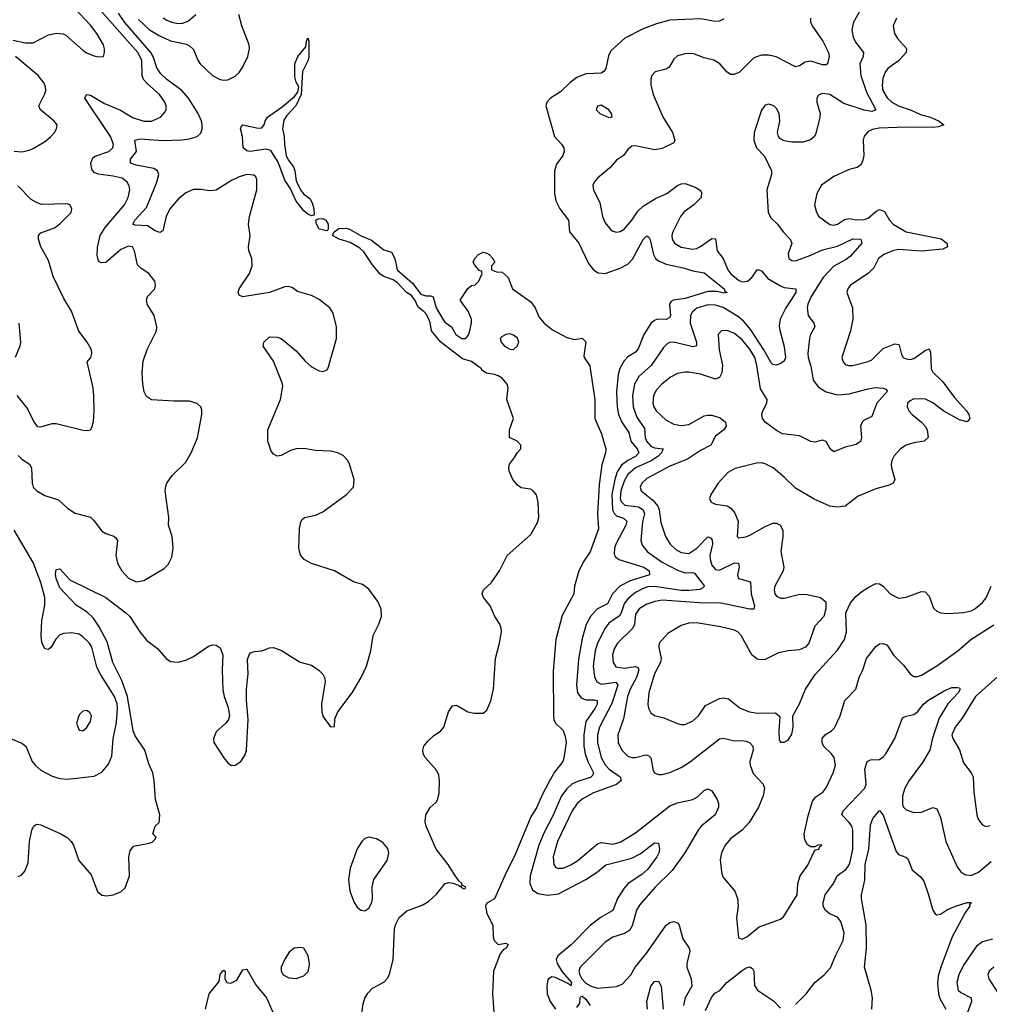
# Model space of a CAD drawing. Header units: inches. Extents: x 1649636 to 1815363, y 506543 to 641975.
# Tile 72 of 256: x 1692319 to 1697406, y 541796 to 546962. Entities that reach past the tile are written whole.
import ezdxf

# ---------------------------------------------------------------- set-up
doc = ezdxf.new("R2010")
doc.units = ezdxf.units.IN
doc.header["$MEASUREMENT"] = 0
doc.layers.add('B6594', color=7, linetype='Continuous')

msp = doc.modelspace()

# ---------------------------------------------------------------- linework, layer by layer
at = {"layer": 'B6594', "color": 5}
for points, elevation in [([(1692285, 546855), (1692350, 546840.2), (1692390, 546840.7), (1692470, 546882.8), (1692512.5, 546892.5), (1692547.6, 546887.6), (1692560.9, 546880.9), (1692650, 546802), (1692670, 546788.9), (1692710, 546773), (1692732.5, 546767.5), (1692758, 546770), (1692764, 546790), (1692763.7, 546810), (1692758.7, 546830), (1692723.1, 546890), (1692690, 546933.3), (1692605.4, 547025.4), (1692554.8, 547110), (1692429.4, 547209.4), (1692391.2, 547270), (1692370, 547292.6), (1692250, 547382)], 360), ([(1692310, 544675.5), (1692330, 544656.5), (1692370.6, 544630), (1692380.4, 544610), (1692384.1, 544530), (1692390.2, 544510), (1692407.9, 544490), (1692450, 544465.7), (1692522.6, 544442.5), (1692570, 544399.1), (1692610, 544372.9), (1692690, 544352), (1692710, 544332.4), (1692750, 544277.6), (1692770, 544266), (1692812.7, 544252.7), (1692823.9, 544243.9), (1692832.2, 544230), (1692823.6, 544150), (1692831.3, 544111.3), (1692854.6, 544070), (1692890, 544031.8), (1692930, 544011.7), (1692970, 544018.9), (1693077.4, 544082.6), (1693097.1, 544102.9), (1693117.8, 544142.2), (1693124.4, 544190), (1693118.3, 544250), (1693099.6, 544310), (1693100.7, 544350), (1693082.4, 544490), (1693084.7, 544515.3), (1693090, 544531), (1693119, 544570), (1693190, 544641), (1693218, 544690), (1693251.7, 544768.3), (1693274, 544890), (1693273.6, 544913.6), (1693269, 544930), (1693250, 544949), (1693210, 544960.9), (1693130, 544960.5), (1693010, 544968), (1692984.5, 544984.5), (1692971.1, 545010), (1692964.2, 545050), (1692962, 545110), (1692967.1, 545170), (1692987.7, 545232.3), (1693036.2, 545330), (1693038.4, 545350), (1693025.1, 545410), (1692987.8, 545470), (1692983.6, 545490), (1692989.5, 545510), (1693027, 545550), (1693032, 545570), (1693027, 545590), (1692997, 545630), (1692956, 545656), (1692936.4, 545676.4), (1692921, 545750), (1692909.8, 545769.8), (1692890, 545773.6), (1692850, 545756.4), (1692770, 545687.6), (1692745.6, 545685.6), (1692734, 545694), (1692730, 545704), (1692725.8, 545725.8), (1692726.6, 545766.6), (1692740.7, 545830), (1692768, 545872), (1692869, 545990), (1692888.1, 546030), (1692897.1, 546070), (1692893.8, 546090), (1692882.7, 546110), (1692856.3, 546130), (1692810, 546141.4), (1692730, 546152), (1692710, 546160.9), (1692697.2, 546177.2), (1692692, 546210), (1692703.2, 546236.8), (1692714, 546246.1), (1692786.9, 546270), (1692806.6, 546290), (1692811.3, 546310), (1692794.6, 546350), (1692661.1, 546550), (1692669.8, 546570.2), (1692690, 546566), (1692763.1, 546523.1), (1692848.1, 546488.1), (1692910, 546448.8), (1692970, 546430.2), (1693010, 546430.2), (1693057.6, 546450), (1693081.5, 546478.5), (1693086.6, 546490), (1693087.1, 546510), (1693080.4, 546530), (1693051.8, 546570), (1692986.8, 546626.8), (1692969, 546649), (1692961.5, 546670), (1692959, 546750), (1692938.1, 546790), (1692681.9, 547081.9)], 340), ([(1696751.1, 547050), (1696693.5, 546950), (1696684.2, 546910), (1696691, 546870), (1696704.4, 546844.4), (1696746.2, 546790), (1696744.2, 546770), (1696726.3, 546730), (1696732.2, 546670), (1696762.4, 546582.4), (1696810.1, 546489.9), (1696790, 546481), (1696750, 546486.8), (1696643.3, 546523.3), (1696570, 546569.7), (1696530, 546575.1), (1696510, 546565.6), (1696501.3, 546550), (1696501.2, 546530), (1696518, 546470), (1696516.5, 546450), (1696495.6, 546364.4), (1696488.2, 546350), (1696467.7, 546332.2), (1696430, 546319.7), (1696370, 546319.5), (1696330, 546326), (1696310, 546337.2), (1696299.3, 546350), (1696294.5, 546370), (1696307.1, 546430), (1696302.7, 546470), (1696290, 546496.2), (1696276.2, 546510), (1696250, 546519.7), (1696230, 546513.3), (1696210, 546487), (1696172.9, 546370), (1696170.4, 546330), (1696183.8, 546290), (1696225.8, 546245.8), (1696263.7, 546170), (1696263.7, 546150), (1696238, 546070), (1696246, 545950), (1696261.6, 545921.6), (1696294.6, 545890), (1696323.6, 545850), (1696360.9, 545810), (1696370.3, 545790), (1696350, 545734), (1696354.9, 545710), (1696370, 545698.7), (1696390, 545697.4), (1696470, 545726.2), (1696530, 545754.8), (1696610, 545774.1), (1696690, 545811.8), (1696732.4, 545810), (1696736.9, 545790), (1696678, 545722), (1696655.6, 545704.4), (1696590, 545668.4), (1696534.4, 545610), (1696472.2, 545510), (1696454.1, 545470), (1696450.1, 545450), (1696456.1, 545410), (1696486, 545370), (1696490.2, 545350), (1696467.6, 545310), (1696462.2, 545290), (1696453.3, 545210), (1696455.1, 545190), (1696470, 545143.8), (1696482.1, 545070), (1696510, 545034), (1696550, 545009), (1696610, 544994.6), (1696670, 544998.6), (1696770, 545025.7), (1696810, 545031.9), (1696850, 545028.8), (1696863.9, 545023.9), (1696872.6, 545012.6), (1696815.4, 544950), (1696790, 544879.6), (1696750, 544860.4), (1696738.9, 544850), (1696730.2, 544830), (1696734.7, 544770), (1696730, 544749.4), (1696707.5, 544732.5), (1696650, 544719.8), (1696590, 544694.5), (1696571.2, 544711.2), (1696549.7, 544749.6), (1696530, 544755.1), (1696490, 544746), (1696470, 544748.5), (1696410, 544778), (1696321.2, 544790), (1696290, 544806.6), (1696229.9, 544849.9), (1696216.4, 544870), (1696213.3, 544890), (1696218.2, 544910), (1696238.4, 544950), (1696240.3, 544970), (1696205.2, 545025.2), (1696186.8, 545150), (1696175.5, 545190), (1696150, 545234), (1696110, 545282.4), (1696070, 545316.3), (1696030, 545331.4), (1696000.7, 545330), (1695983.6, 545310), (1695988.8, 545230), (1696006.4, 545150), (1696002, 545110), (1695990, 545085.4), (1695970, 545075.6), (1695890, 545101.6), (1695830, 545112.1), (1695810, 545113), (1695770, 545105.4), (1695734, 545086), (1695688.4, 545050), (1695660, 545020), (1695644.1, 544990), (1695641.3, 544950), (1695646.5, 544930), (1695658.3, 544910), (1695710, 544861.1), (1695750, 544840.6), (1695790, 544833.6), (1695830, 544838.9), (1695910, 544882.9), (1695930, 544887), (1695950, 544886.4), (1695993.7, 544873.7), (1696022.6, 544850), (1696024.6, 544830), (1696013.7, 544810), (1695970, 544776.9), (1695944.2, 544730), (1695890, 544702.2), (1695823.2, 544656.8), (1695730, 544618.9), (1695610, 544554), (1695583.2, 544530), (1695574.2, 544510), (1695578.9, 544490), (1695641, 544441), (1695666.6, 544410), (1695674.1, 544390), (1695683, 544323), (1695707.8, 544250), (1695731.9, 544210), (1695761.3, 544181.3), (1695790, 544165.6), (1695830, 544161.9), (1695871.6, 544188.4), (1695930, 544249.1), (1695943.7, 544243.7), (1695952.2, 544232.2), (1695954.1, 544210), (1695940.1, 544150), (1695940.9, 544130), (1695950, 544100.8), (1695970, 544077.4), (1695990, 544073.4), (1696070, 544112), (1696090.7, 544110.7), (1696093.3, 544090), (1696084.1, 544050), (1696090, 544030.4), (1696152.9, 544012.9), (1696156, 543950), (1696173.3, 543886.7), (1696170.2, 543869.8), (1696150.1, 543869.9), (1695990, 543902.5), (1695910, 543901.1), (1695690, 543916.9), (1695650.4, 543910), (1695610, 543895.8), (1695569.5, 543870), (1695550, 543841.1), (1695543.7, 543790), (1695536.1, 543770), (1695455.7, 543690), (1695438.6, 543661.4), (1695429.1, 543630), (1695432.1, 543590), (1695446.9, 543566.9), (1695490, 543558.9), (1695550, 543567.5), (1695562.2, 543562.2), (1695567.5, 543550), (1695555.3, 543510), (1695522.2, 543450), (1695508.4, 543410), (1695487.1, 543292.9), (1695457.8, 543210), (1695459, 543170), (1695477.5, 543130), (1695510, 543097.5), (1695530, 543091), (1695550, 543090.9), (1695604.8, 543104.8), (1695619.7, 543099.7), (1695629.4, 543089.4), (1695642.6, 543022.6), (1695650, 543010.5), (1695670, 543001.3), (1695690, 543001.1), (1695730, 543011.3), (1695790, 543038.2), (1695838.9, 543070), (1695990, 543188.8), (1696010, 543191.4), (1696070, 543177.8), (1696110, 543180.2), (1696130, 543176.9), (1696150, 543167.6), (1696164.7, 543150), (1696166.2, 543130), (1696150.2, 543070.2), (1696151, 543050), (1696166.7, 543006.7), (1696220.3, 542950), (1696226.5, 542930), (1696219.6, 542890), (1696195.5, 542830), (1696146.4, 542750), (1696110.1, 542709.9), (1696050, 542665.1), (1696019.7, 542630), (1696001.2, 542590), (1695994.3, 542554.3), (1696000.2, 542490), (1696006.7, 542466.7), (1696070.4, 542390), (1696084.4, 542350), (1696088, 542310), (1696080.5, 542250), (1696090, 542144.7), (1696110, 542137.6), (1696134.7, 542150), (1696198.3, 542201.7), (1696310, 542242.6), (1696325.6, 542254.4), (1696397.4, 542370), (1696401.4, 542430), (1696413.3, 542470), (1696453.7, 542526.3), (1696485.4, 542594.6), (1696494.5, 542605.5), (1696512.3, 542610), (1696516.5, 542623.5), (1696528, 542630), (1696510, 542632.2), (1696490, 542621.2), (1696470, 542622.4), (1696452, 542632), (1696437.8, 542657.8), (1696434.4, 542690), (1696455.1, 542784.9), (1696478.8, 542861.2), (1696495.6, 542884.5), (1696531.8, 542908.2), (1696550, 542932.2), (1696587.2, 543010), (1696598.3, 543050), (1696592.5, 543090), (1696578, 543110), (1696535.6, 543150), (1696528.7, 543170), (1696529.8, 543190), (1696545.6, 543210), (1696578.7, 543230), (1696593.3, 543246.7), (1696623.2, 543310), (1696648.3, 543390), (1696705.4, 543450), (1696722.8, 543510), (1696742.5, 543550), (1696762.5, 543610), (1696810, 543674), (1696830, 543687), (1696850, 543688.7), (1696870, 543679.5), (1696905.6, 543625.6), (1696955.9, 543575.9), (1696990.2, 543530.2), (1697010, 543516.5), (1697030, 543515.6), (1697050, 543522), (1697130, 543571.9), (1697240.9, 543650), (1697309.9, 543710.1), (1697430, 543787.1)], 360), ([(1692310, 542465.5), (1692330, 542475.8), (1692346, 542494), (1692362.9, 542537.1), (1692369.8, 542650.2), (1692382.6, 542710), (1692391.1, 542728.9), (1692402.5, 542737.5), (1692410, 542741.3), (1692430, 542737.4), (1692534, 542690), (1692568.5, 542670), (1692588.9, 542650), (1692600.7, 542630), (1692629.1, 542550), (1692694.2, 542474.2), (1692727.7, 542387.7), (1692750, 542368.5), (1692775.2, 542364.8), (1692809.6, 542370.4), (1692850, 542385.5), (1692872.4, 542407.6), (1692894.8, 542470), (1692891, 542569), (1692898.6, 542601.4), (1692915.3, 542624.7), (1692998.9, 542641.1), (1693013.1, 542646.9), (1693030, 542662.8), (1693034.5, 542670), (1693017, 542690), (1693029.7, 542730), (1693049.7, 542750), (1693054.2, 542790), (1693031.6, 542870), (1693025, 542970), (1693016.8, 543010), (1692997.2, 543057.2), (1692975.6, 543130), (1692925.1, 543205.1), (1692914.2, 543230), (1692885, 543410), (1692854.3, 543494.3), (1692807.3, 543590), (1692777.1, 543697.1), (1692736.5, 543776.5), (1692704.3, 543824.3), (1692673.3, 543853.3), (1692614.3, 543890), (1692530, 543980.9), (1692509.8, 544030), (1692506.6, 544053.4), (1692510, 544078), (1692530, 544080.7), (1692582.2, 544022.2), (1692770, 543930.2), (1692875.2, 543850), (1692895.8, 543830), (1692949.6, 543749.6), (1692985.4, 543705.4), (1693042.2, 543662.2), (1693087.7, 543610), (1693110, 543594.9), (1693150, 543591.7), (1693190, 543600.9), (1693230, 543620.9), (1693310, 543674.4), (1693330, 543681.6), (1693350, 543680.5), (1693370, 543666.8), (1693383.8, 543630), (1693381.3, 543550), (1693385.2, 543445.2), (1693390.8, 543410), (1693413.2, 543353.2), (1693419.1, 543310), (1693414, 543290), (1693400.7, 543270), (1693350, 543225.2), (1693335.5, 543190), (1693338, 543170), (1693390, 543088.4), (1693410, 543062), (1693430, 543048.8), (1693450, 543050.4), (1693479.5, 543070), (1693499.4, 543100.6), (1693509.6, 543130), (1693517, 543290), (1693509.4, 543390), (1693509.4, 543450), (1693518, 543530), (1693514.7, 543605.3), (1693522, 543630), (1693530, 543639.1), (1693550, 543646.4), (1693589.7, 543650.3), (1693630, 543666), (1693650, 543668.2), (1693691.7, 543651.7), (1693790, 543590.6), (1693850, 543574.9), (1693890, 543548), (1693910, 543527.3), (1693918.7, 543510), (1693921.7, 543490), (1693902, 543370), (1693904, 543330), (1693910, 543306.8), (1693950, 543252), (1693970, 543254), (1693972.9, 543292.9), (1693987.3, 543330), (1694063.1, 543430), (1694110.8, 543510), (1694138.8, 543570), (1694161.8, 543650), (1694174, 543730), (1694203.8, 543790), (1694216.8, 543830), (1694216.1, 543870), (1694198.3, 543910), (1694150, 543974), (1694117.7, 543997.7), (1694070, 544011.8), (1693969.8, 544069.8), (1693850, 544108.4), (1693812, 544130), (1693792.1, 544152.1), (1693783.1, 544190), (1693787.2, 544292.8), (1693793.5, 544326.5), (1693801.1, 544338.9), (1693813.2, 544350), (1693870, 544361.5), (1693910, 544380.6), (1694033.3, 544470), (1694069.6, 544510), (1694073.6, 544550), (1694049.8, 544630), (1694040.4, 544650), (1694015.5, 544675.5), (1693987.3, 544690), (1693950, 544699), (1693870, 544701.5), (1693810, 544711.4), (1693770, 544710.7), (1693738.9, 544701.1), (1693690, 544674.7), (1693670, 544672), (1693650, 544682.7), (1693638.3, 544698.3), (1693620.5, 544750), (1693621, 544810), (1693686.6, 544970), (1693698.8, 545038.8), (1693696.4, 545056.4), (1693649.9, 545169.9), (1693596, 545250), (1693599, 545270), (1693630, 545298.4), (1693670, 545296.5), (1693690, 545290.2), (1693770, 545225.3), (1693816.9, 545170), (1693850, 545140.9), (1693890, 545120.3), (1693910, 545117), (1693920.1, 545119.9), (1693933, 545127), (1693939.1, 545140.9), (1693981.8, 545290), (1693981.5, 545350), (1693963.2, 545423.2), (1693945.6, 545450), (1693890, 545493.5), (1693850, 545514.2), (1693776.2, 545536.2), (1693750, 545555), (1693730, 545563.1), (1693710, 545561.2), (1693630, 545531.1), (1693490, 545508.7), (1693470, 545516), (1693465.1, 545530), (1693469.9, 545550), (1693524.1, 545630), (1693538.4, 545670), (1693537, 545710), (1693521.6, 545750), (1693520.1, 545770), (1693528.7, 545830), (1693518.9, 545890), (1693524.8, 545930), (1693562.1, 546070), (1693562.9, 546122.9), (1693557.2, 546137.2), (1693547.2, 546147.2), (1693510, 546150.4), (1693470, 546138.2), (1693430, 546118.6), (1693350, 546067.3), (1693315.8, 546064.2), (1693268.4, 546071.7), (1693230, 546072.1), (1693190, 546053.7), (1693150, 546020.9), (1693105.8, 545970), (1693087.5, 545930), (1693070, 545855.1), (1693054.5, 545845.5), (1693030, 545854.2), (1692990, 545880.6), (1692924.7, 545884.7), (1692911.6, 545890), (1692923.2, 545910), (1692983.8, 545976.2), (1693038.9, 546110), (1693048.4, 546150), (1693041.8, 546170), (1693021.7, 546181.7), (1692930, 546198.7), (1692900.7, 546210), (1692900.8, 546230), (1692930.9, 546270), (1692922.4, 546330), (1692950, 546337.2), (1693070, 546327.6), (1693170, 546331.1), (1693210, 546337.7), (1693250.7, 546349.3), (1693270, 546366.2), (1693277, 546390), (1693276.5, 546410), (1693272.6, 546430), (1693254.8, 546470), (1693204.6, 546550), (1693168.9, 546590), (1693090, 546647.9), (1693058.9, 546678.9), (1693037.9, 546710), (1693019, 546770), (1693007.1, 546790), (1692870, 546946.9), (1692837.3, 546997.3)], 320), ([(1692942.9, 546962.9), (1693000.1, 546910), (1693050, 546879.5), (1693110, 546852.1), (1693193.2, 546833.2), (1693210, 546825.5), (1693230, 546805.5), (1693252.9, 546750), (1693265.7, 546730), (1693330, 546669.5), (1693370, 546648.9), (1693390, 546645.1), (1693410, 546646.4), (1693450, 546666.8), (1693470, 546685.7), (1693490, 546715.2), (1693516.2, 546770), (1693524.8, 546810), (1693522.6, 546830), (1693484.3, 546930), (1693468.4, 546990)], 320), ([(1693071.7, 546971.7), (1693090, 546960.5), (1693114.9, 546950), (1693150, 546943), (1693175.3, 546944.7), (1693203.8, 546956.2), (1693243.5, 546990)], 340), ([(1696013.5, 546966.5), (1695990, 546954.3), (1695970, 546953.5), (1695890, 546967.2), (1695730, 546959.2), (1695659.2, 546940.8), (1695590, 546915.1), (1695493.9, 546866.1), (1695421.1, 546798.9), (1695407.5, 546772.5), (1695393.3, 546706.7), (1695384, 546690), (1695370, 546682.4), (1695290, 546678), (1695241.7, 546658.3), (1695206.5, 546633.5), (1695156.2, 546583.8), (1695103.8, 546550), (1695084.4, 546530), (1695078.4, 546510), (1695124.4, 546350), (1695161.3, 546310), (1695173.1, 546290), (1695174.6, 546270), (1695168.9, 546250), (1695135.3, 546204.7), (1695125.5, 546170), (1695124.1, 546050), (1695131.4, 546011.4), (1695152.7, 545970), (1695199, 545910), (1695203.8, 545850), (1695252.3, 545790), (1695303.7, 545683.7), (1695330, 545648.9), (1695353.6, 545633.6), (1695390, 545631), (1695470, 545658.6), (1695510, 545679.8), (1695534.2, 545705.8), (1695590, 545809.1), (1695610, 545828.4), (1695620.5, 545820.5), (1695626.3, 545806.3), (1695643.3, 545730), (1695655, 545710), (1695670, 545696.6), (1695710, 545680.3), (1695800.4, 545660.4), (1695850, 545643.8), (1695910, 545634.8), (1696015.6, 545550), (1696017.6, 545537.6), (1696030.3, 545530), (1696012.8, 545527.2), (1695976.4, 545536.4), (1695930, 545536.3), (1695810, 545499.3), (1695749.7, 545490.3), (1695736.6, 545483.4), (1695727.8, 545470), (1695732.7, 545410), (1695730, 545399.6), (1695711.2, 545388.8), (1695664.4, 545390), (1695650, 545384.7), (1695630, 545367.3), (1695593, 545310), (1695564.4, 545235.6), (1695550, 545217.7), (1695510, 545193.3), (1695490, 545172.2), (1695468, 545132), (1695458.8, 545101.2), (1695450.8, 545010), (1695453.5, 544930), (1695460.9, 544890), (1695477.9, 544850), (1695515.5, 544795.5), (1695524.4, 544750), (1695557.7, 544710), (1695567.1, 544690), (1695550.1, 544670), (1695510, 544649.9), (1695476.1, 544623.9), (1695453.9, 544590), (1695440.6, 544550), (1695425.6, 544470), (1695429.9, 544389.9), (1695439.4, 544370), (1695450, 544359.4), (1695487.3, 544347.3), (1695504.8, 544330), (1695499, 544310), (1695446.8, 544210), (1695440.1, 544190), (1695438.1, 544158.1), (1695444.3, 544144.3), (1695462.7, 544130), (1695593.5, 544090), (1695621.7, 544070), (1695622.6, 544050), (1695522, 544018), (1695468, 543990), (1695429.2, 543950), (1695402.9, 543897.1), (1695350, 543870.4), (1695339.4, 543860.6), (1695313.9, 543830), (1695290.8, 543789.2), (1695270, 543715.1), (1695250, 543607.3), (1695240.1, 543470), (1695245.8, 543430), (1695264.1, 543404.1), (1695290, 543394.1), (1695333.8, 543393.8), (1695349.2, 543389.2), (1695348.9, 543370), (1695338.8, 543350), (1695290, 543279.3), (1695278.2, 543210), (1695279.5, 543150), (1695285.8, 543110), (1695299.2, 543070), (1695329.6, 543010), (1695324.1, 542995.9), (1695313.5, 542986.5), (1695250, 542966.9), (1695216.3, 542950), (1695190, 542926.7), (1695162.3, 542890), (1695115.7, 542784.3), (1695070, 542697.8), (1695042.9, 542630), (1694996.8, 542470), (1694994.6, 542430), (1695010, 542396.1), (1695037, 542377), (1695090, 542368.1), (1695145.6, 542374.4), (1695290, 542450.8), (1695350.8, 542490), (1695393.4, 542526.6), (1695530, 542561.6), (1695574.8, 542585.2), (1695650, 542642.8), (1695670, 542640.5), (1695674.8, 542610), (1695671.8, 542590), (1695662.1, 542570), (1695615, 542505), (1695583.8, 542476.2), (1695512.1, 542430), (1695490, 542405.7), (1695455.6, 542350), (1695430, 542288.5), (1695370, 542252.5), (1695312.8, 542210), (1695212.5, 542107.5), (1695142, 542050), (1695133.4, 542030), (1695139.4, 542010), (1695165.7, 541965.7), (1695214.6, 541910), (1695210, 541891.6), (1695201.2, 541901.2), (1695130, 541936.4), (1695110, 541939.5), (1695092.9, 541930), (1695090, 541923.7), (1695084.8, 541890), (1695087, 541850), (1695102, 541810), (1695130, 541770.3)], 320), ([(1696467.5, 546970), (1696468.5, 546951.5), (1696476, 546930), (1696531.8, 546850), (1696562.4, 546790), (1696565.5, 546770), (1696557.1, 546730), (1696550, 546725.1), (1696530, 546726.2), (1696470, 546745.5), (1696440.6, 546739.4), (1696410, 546720.5), (1696390, 546715.6), (1696287.4, 546767.4), (1696250, 546775.7), (1696210, 546776.8), (1696170, 546762.2), (1696094.1, 546685.9), (1696066.1, 546673.9), (1696050, 546674.7), (1696030, 546687.1), (1695991.5, 546731.5), (1695960.9, 546750), (1695910, 546762.4), (1695850, 546784.4), (1695810, 546783.5), (1695770, 546772.1), (1695750, 546755.1), (1695726.1, 546713.9), (1695710, 546703.1), (1695652.1, 546687.9), (1695634.9, 546670), (1695629.3, 546650), (1695630, 546621), (1695642.3, 546570), (1695693.3, 546453.3), (1695744.2, 546370), (1695756.3, 546330), (1695750, 546315.3), (1695690, 546286.6), (1695650, 546278.7), (1695550, 546299.6), (1695530, 546298), (1695510, 546281.2), (1695487.3, 546250), (1695450, 546225.1), (1695415, 546185), (1695350.4, 546130), (1695332.4, 546110), (1695326.5, 546093.5), (1695330, 546067.3), (1695363.2, 546003.2), (1695376.9, 545930), (1695390, 545896.3), (1695420, 545860), (1695430, 545852), (1695450, 545846.7), (1695470, 545850.3), (1695490, 545863.2), (1695529.8, 545910), (1695562, 545958), (1695590, 545983.6), (1695655.1, 546024.9), (1695714.5, 546050), (1695770, 546093.1), (1695790, 546101.5), (1695810, 546102.8), (1695863.2, 546083.2), (1695885.5, 546070), (1695895.2, 546055.3), (1695894, 546030), (1695854.9, 545990), (1695805.6, 545954.4), (1695785.9, 545930), (1695746.1, 545850), (1695740.5, 545830), (1695742.5, 545810), (1695753.8, 545790), (1695790, 545767.9), (1695850, 545758.3), (1695870, 545762.3), (1695890, 545772.9), (1695950, 545813.8), (1695970, 545813), (1695978.8, 545750), (1696009.5, 545709.5), (1696033.6, 545650), (1696050, 545628.1), (1696090, 545595.7), (1696110, 545586.5), (1696136.5, 545590), (1696159.5, 545610), (1696190, 545652.2), (1696210, 545645.3), (1696244.2, 545604.2), (1696310, 545565.2), (1696330, 545556.8), (1696390.4, 545550), (1696390.2, 545530), (1696338, 545450), (1696309.2, 545390), (1696304.2, 545355.8), (1696306.4, 545333.6), (1696330, 545247.7), (1696337.5, 545190), (1696330.1, 545170), (1696310, 545157.5), (1696288.8, 545148.8), (1696270, 545152.4), (1696261.5, 545161.5), (1696222.6, 545230), (1696154.2, 545334.2), (1696118.2, 545378.2), (1696090, 545403.4), (1696010, 545451.4), (1695970, 545463.5), (1695930, 545465.6), (1695871.5, 545448.5), (1695849.4, 545430), (1695838.3, 545410), (1695836.1, 545370), (1695870.6, 545270), (1695869.2, 545250.8), (1695850, 545244.9), (1695750, 545270.5), (1695730, 545268.9), (1695717.5, 545262.5), (1695697, 545243), (1695631.6, 545148.4), (1695567.2, 545090), (1695544.3, 545050), (1695533.9, 544990), (1695537.7, 544930), (1695556.6, 544876.6), (1695597.5, 544817.5), (1695600.9, 544770), (1695607.6, 544750), (1695630, 544725.1), (1695650, 544715.2), (1695694.4, 544710), (1695686.5, 544690), (1695667.1, 544670), (1695632.3, 544647.7), (1695549.2, 544610.8), (1695510, 544574.9), (1695490, 544540.2), (1695473.6, 544490), (1695469.8, 544450), (1695474.8, 544434.8), (1695494.5, 544414.5), (1695565.6, 544405.6), (1695590.5, 544390), (1695596.3, 544370), (1695586.7, 544326.7), (1695577.3, 544230), (1695585.5, 544205.5), (1695612.6, 544170), (1695690, 544115), (1695770, 544073.7), (1695810, 544060.3), (1695850, 544062.3), (1695858.4, 544058.4), (1695911.2, 543990), (1695901.6, 543978.4), (1695887.2, 543972.8), (1695830, 543966.4), (1695790, 543967.7), (1695650, 543988.7), (1695614.1, 543985.9), (1695590, 543978.2), (1695550, 543956.2), (1695510, 543923.2), (1695490, 543896.2), (1695474.9, 543850), (1695465.5, 543834.5), (1695410, 543795), (1695391.3, 543770), (1695350.6, 543690), (1695338.3, 543650), (1695328.1, 543570), (1695333.8, 543513.8), (1695347.4, 543487.4), (1695370, 543476.3), (1695445.7, 543485.7), (1695456.8, 543470), (1695425.3, 543374.7), (1695361, 543250), (1695350.1, 543210), (1695350.1, 543170), (1695370, 543090.3), (1695390, 543051.8), (1695411.6, 543030), (1695469.1, 542990), (1695475.2, 542970), (1695450.5, 542949.5), (1695330, 542906.1), (1695270, 542871.8), (1695243, 542850), (1695216.8, 542810), (1695140.4, 542650), (1695118, 542570), (1695121.6, 542530), (1695130, 542515.3), (1695140.7, 542510), (1695170.3, 542510.3), (1695210, 542526.8), (1695247.7, 542550), (1695350, 542636.8), (1695370, 542644.5), (1695430, 542635.9), (1695470, 542646.8), (1695550, 542694.8), (1695730, 542837.1), (1695770, 542852.6), (1695850, 542871.1), (1695875.1, 542884.9), (1695910, 542916.9), (1695930, 542926.7), (1695950, 542914.9), (1695978.5, 542870), (1695985.8, 542850), (1695985.4, 542830), (1695967, 542790), (1695894.8, 542730), (1695879.1, 542710), (1695808.9, 542591.1), (1695742.4, 542497.6), (1695652.9, 542410), (1695570, 542316.3), (1695555.8, 542290), (1695531.9, 542208.1), (1695518, 542182), (1695492.6, 542167.4), (1695430, 542147.1), (1695390, 542121.8), (1695259.1, 541990), (1695252.2, 541970), (1695258.5, 541950), (1695268.5, 541930), (1695290, 541906.7), (1695317.4, 541890), (1695350, 541880.2), (1695450, 541888.9), (1695479.3, 541900.7), (1695524.8, 541950), (1695548.3, 541990), (1695610, 542065.8), (1695709.8, 542210), (1695730, 542224), (1695750, 542230.3), (1695770, 542222.4), (1695778.9, 542210), (1695798.8, 542138.8), (1695831.7, 542090), (1695834.4, 542074.4), (1695818.4, 542010), (1695819.3, 541990), (1695842, 541930), (1695845.5, 541890), (1695811.1, 541830), (1695802.4, 541790)], 340), ([(1696918.9, 546970), (1696902.3, 546930), (1696908.9, 546890), (1696923.7, 546863.7), (1696971.1, 546811.1), (1696970.2, 546790), (1696930, 546746.8), (1696874.1, 546705.9), (1696857.3, 546682.7), (1696846.7, 546653.3), (1696844.2, 546615.8), (1696848.1, 546590), (1696870, 546551.7), (1696893.9, 546530), (1696930, 546509.7), (1696990.1, 546490.1), (1697050, 546462.9), (1697098, 546450), (1697142.6, 546430), (1697167.7, 546410), (1697140, 546400), (1697110, 546396.1), (1696970, 546398.5), (1696827.5, 546392.5), (1696793.2, 546386.8), (1696770, 546375.3), (1696749.5, 546350.5), (1696744.5, 546330), (1696746.9, 546250), (1696741, 546219), (1696730, 546198.4), (1696713, 546187), (1696670, 546175.6), (1696590, 546139), (1696525.8, 546094.2), (1696501, 546050), (1696489.3, 545990), (1696497, 545957), (1696510, 545930.6), (1696570, 545887.6), (1696590, 545883.6), (1696610, 545889.2), (1696646.4, 545913.6), (1696670, 545919.1), (1696710, 545912.1), (1696750, 545914.5), (1696770, 545921.7), (1696810, 545956.3), (1696830, 545965.5), (1696856.2, 545956.2), (1696882.7, 545910), (1696902.2, 545890), (1696969.2, 545850), (1697152.6, 545812.6), (1697183.1, 545790), (1697187.3, 545770), (1697162.3, 545757.7), (1697050, 545748.4), (1696930, 545755.8), (1696899.5, 545750), (1696851.8, 545730), (1696825.2, 545710), (1696799.3, 545660.7), (1696770.3, 545630), (1696677, 545570), (1696664.2, 545550), (1696658.7, 545530), (1696689, 545450), (1696689.2, 545390.8), (1696678.5, 545330), (1696632.4, 545190), (1696637.1, 545170), (1696650, 545153.4), (1696667.7, 545147.7), (1696687.7, 545147.8), (1696770, 545168.4), (1696790, 545177.6), (1696850, 545236.5), (1696910, 545260.8), (1696930, 545258.4), (1696933.7, 545253.7), (1696944.7, 545204.7), (1696954.6, 545190), (1696970, 545182), (1696990, 545179.5), (1697010, 545183.7), (1697070, 545227.2), (1697090, 545235.6), (1697098, 545218), (1697101.8, 545130), (1697110, 545113.6), (1697162.4, 545062.4), (1697221.6, 544981.6), (1697287.1, 544910), (1697298.6, 544890), (1697303.6, 544870), (1697290, 544851.5), (1697250, 544862), (1697168, 544908), (1697110, 544952.4), (1697070.9, 544970.9), (1697010, 544972.4), (1696990, 544963.1), (1696976.9, 544950), (1696975.8, 544930), (1696983.9, 544910), (1697000.8, 544890), (1697050.7, 544850.7), (1697069.2, 544830), (1697079.3, 544810), (1697084.4, 544770), (1697064.9, 544750), (1697010, 544742.1), (1696970, 544729.1), (1696940.2, 544710), (1696906.8, 544673.2), (1696894.5, 544650), (1696891.8, 544630), (1696893.2, 544610), (1696910.2, 544550), (1696901.3, 544530), (1696880.6, 544519.4), (1696810, 544500.4), (1696718.6, 544461.4), (1696650, 544408.7), (1696610, 544403.8), (1696570, 544408.7), (1696486.5, 544446.5), (1696390, 544503.6), (1696330, 544562.4), (1696271.3, 544610), (1696230, 544631.5), (1696210, 544636.2), (1696184.9, 544635.1), (1696072.1, 544607.9), (1696033.6, 544586.4), (1695983.9, 544530), (1695945.7, 544470), (1695938.7, 544450), (1695946.4, 544430), (1695970, 544420.7), (1696030, 544412.1), (1696050, 544399), (1696070, 544375.6), (1696087.8, 544330), (1696083.1, 544250), (1696090, 544243.1), (1696129.3, 544249.3), (1696150, 544258), (1696230, 544303.5), (1696270, 544319.7), (1696290, 544319.6), (1696309.3, 544309.3), (1696322.8, 544282.8), (1696323.5, 544250), (1696312.3, 544172.3), (1696327.2, 544090), (1696323.7, 544070), (1696281.2, 543990), (1696277.3, 543970), (1696280.3, 543950), (1696290, 543936.4), (1696310, 543927.6), (1696330, 543927.6), (1696412.5, 543947.5), (1696450, 543946.3), (1696521, 543930), (1696548, 543908), (1696548.2, 543870), (1696537.1, 543830), (1696490, 543779.3), (1696458.5, 543690), (1696441.3, 543670), (1696410, 543655.6), (1696350, 543650.8), (1696300.7, 543639.3), (1696230, 543605.4), (1696210, 543603), (1696187.3, 543607.3), (1696159.6, 543630), (1696103.5, 543730), (1696088.2, 543748.2), (1696070, 543758.8), (1695996.4, 543776.4), (1695870, 543796.5), (1695830, 543794.9), (1695790, 543784), (1695719.4, 543740.6), (1695674, 543690), (1695672.3, 543667.7), (1695683.7, 543610), (1695681.4, 543590), (1695649.5, 543530), (1695618.8, 543430), (1695614.3, 543370), (1695617.8, 543350), (1695630, 543325.3), (1695650, 543311.6), (1695699.2, 543299.2), (1695770, 543269), (1695790, 543264.7), (1695810, 543264.5), (1695850, 543283.5), (1695880.9, 543310), (1695917.1, 543362.9), (1695990, 543400.2), (1696010, 543404.4), (1696038, 543398), (1696098.7, 543350), (1696148, 543330), (1696190, 543323.7), (1696284.8, 543324.8), (1696306.3, 543306.3), (1696301.3, 543230), (1696303.9, 543183.9), (1696310, 543170.7), (1696330, 543170.3), (1696350, 543182), (1696370, 543213), (1696377.8, 543250), (1696374.8, 543310), (1696410, 543372.7), (1696441, 543450), (1696493.1, 543526.9), (1696610, 543653.7), (1696646, 543710), (1696656.8, 543750), (1696652.6, 543850), (1696678.2, 543901.8), (1696704.9, 543935.1), (1696737.6, 543962.4), (1696770, 543982), (1696810, 544003), (1696830, 544002), (1696850, 543990.5), (1696886, 543950), (1696930, 543927.1), (1696970, 543932.6), (1697050, 543961.7), (1697070, 543960.3), (1697090, 543937.3), (1697113.8, 543873.8), (1697130, 543858.4), (1697150.3, 543850.3), (1697190, 543845.5), (1697270, 543851.1), (1697310, 543861), (1697330, 543871.1), (1697370, 543903.9), (1697390, 543928.9), (1697416.5, 543990)], 380), ([(1692290, 546272.8), (1692329.4, 546269.4), (1692370, 546277.1), (1692390, 546285.8), (1692454.8, 546325.2), (1692482.9, 546350), (1692502, 546370), (1692512.7, 546390), (1692515.1, 546410), (1692499.5, 546430), (1692428.5, 546490), (1692418.7, 546510), (1692449.8, 546570), (1692455.3, 546590), (1692454.4, 546610), (1692447.2, 546630), (1692415, 546670), (1692296.8, 546770)], 360), ([(1692303.6, 544990), (1692360.2, 544920.2), (1692392.8, 544852.9), (1692410, 544827.8), (1692430, 544825.4), (1692490, 544842.5), (1692510, 544842.7), (1692651.7, 544808.3), (1692674, 544806), (1692689.6, 544810.4), (1692698, 544822), (1692706, 544854), (1692709.8, 544910.2), (1692707.8, 544990), (1692704.5, 545030), (1692672.7, 545167.3), (1692692.3, 545190), (1692697.6, 545210), (1692695.1, 545230), (1692672.7, 545270), (1692628.3, 545328.3), (1692590, 545432.3), (1692550, 545499.5), (1692494.6, 545614.6), (1692470, 545698.4), (1692429.8, 545770), (1692416.9, 545810), (1692418, 545830), (1692430, 545844), (1692502, 545870), (1692530, 545890.8), (1692589, 545950), (1692592.1, 545972.1), (1692582, 545990), (1692570, 545996), (1692432.7, 545992.7), (1692410, 546000.5), (1692379.2, 546019.2), (1692309.6, 546090)], 360), ([(1694101.7, 541658.3), (1694121.6, 541798.4), (1694130, 541827.4), (1694145.5, 541854.5), (1694170, 541880.2), (1694230, 541911), (1694250, 541934), (1694261.6, 541958.4), (1694279.1, 542030), (1694285.3, 542190), (1694290, 542211.7), (1694310, 542251.8), (1694350, 542285.8), (1694430, 542316.6), (1694464.3, 542335.7), (1694506.4, 542373.6), (1694551.4, 542428.6), (1694570, 542435.5), (1694591.5, 542431.5), (1694621.5, 542421.5), (1694630, 542413), (1694636.9, 542416.9), (1694634, 542410), (1694650, 542402), (1694656.9, 542403.1), (1694658.7, 542410), (1694640.6, 542420.6), (1694639.1, 542430), (1694623.5, 542443.5), (1694597.8, 542477.8), (1694566.2, 542530), (1694504.2, 542610), (1694452, 542730), (1694446.6, 542753.4), (1694449.2, 542790), (1694472.1, 542827.9), (1694503.9, 542856.1), (1694511.4, 542868.6), (1694518.9, 542901.1), (1694521.4, 542970), (1694517.3, 542997.3), (1694504.9, 543024.9), (1694447, 543090), (1694436.2, 543110), (1694434, 543130), (1694439.5, 543150), (1694461.7, 543178.3), (1694490, 543204.9), (1694529, 543230), (1694544, 543250), (1694569.3, 543330.7), (1694590, 543362), (1694610, 543366), (1694670, 543331), (1694703.5, 543323.5), (1694750, 543322.8), (1694770, 543338.8), (1694790, 543387.3), (1694805, 543450), (1694814.6, 543610), (1694836.5, 543690), (1694847.3, 543750), (1694845.5, 543770), (1694837.4, 543790), (1694810.9, 543830), (1694786.5, 543886.5), (1694752, 543930), (1694745.6, 543950), (1694752.7, 543970), (1694792.5, 544007.5), (1694836.2, 544070), (1694875.6, 544150), (1694999.8, 544260.2), (1695036.4, 544323.6), (1695042.7, 544350), (1695039.8, 544430), (1695029.7, 544469.7), (1695011.1, 544491.1), (1694998.3, 544498.3), (1694950, 544506), (1694930, 544519.5), (1694906.3, 544550), (1694887.5, 544592.5), (1694884.5, 544610), (1694889.2, 544630), (1694915.5, 544664.5), (1694930, 544692), (1694948, 544710), (1694948, 544730), (1694928, 544750), (1694888.7, 544770), (1694889.3, 544810), (1694909.2, 544870), (1694875.3, 544970), (1694881.2, 545030), (1694877.2, 545050), (1694850, 545081.2), (1694830, 545093.2), (1694810, 545101.2), (1694768, 545108), (1694743.1, 545123.1), (1694742, 545130), (1694690, 545169.3), (1694642, 545182), (1694528.4, 545270), (1694479.9, 545330), (1694472.9, 545372.9), (1694454.1, 545414.1), (1694441.1, 545430), (1694410, 545453.7), (1694392.1, 545492.1), (1694374.2, 545514.2), (1694348, 545530), (1694301.7, 545581.7), (1694277.4, 545597.5), (1694230, 545614), (1694210, 545627.4), (1694170, 545676.5), (1694124.4, 545744.3), (1694103.5, 545763.5), (1694053.3, 545793.3), (1693995.3, 545810), (1693960.7, 545830), (1693968, 545850), (1693993.9, 545866.1), (1694030, 545868.4), (1694050, 545863.5), (1694110, 545828.3), (1694164.9, 545805), (1694230, 545755.5), (1694270, 545742), (1694286.4, 545710), (1694299.3, 545650), (1694379.8, 545579.8), (1694422.9, 545522.9), (1694450, 545513.2), (1694474, 545514), (1694487.8, 545507.8), (1694504.7, 545450), (1694538.9, 545390), (1694550, 545375.8), (1694584, 545350), (1694607.7, 545310), (1694638, 545290), (1694659, 545290), (1694675.1, 545310), (1694689, 545370), (1694689, 545390), (1694672.1, 545432.1), (1694629.3, 545490.7), (1694670, 545551.3), (1694690, 545566.8), (1694708.9, 545571.1), (1694728, 545590), (1694746, 545630), (1694742, 545642), (1694730, 545646), (1694706, 545674), (1694698, 545690), (1694706, 545710), (1694726, 545730), (1694750, 545742), (1694770, 545738), (1694782, 545730), (1694802, 545710), (1694811.3, 545690), (1694794, 545670), (1694794, 545650), (1694819.6, 545639.6), (1694850, 545638), (1694882, 545610), (1694904.7, 545550), (1695001.4, 545481.4), (1695022.8, 545450), (1695042.5, 545402.5), (1695071, 545370), (1695114, 545334), (1695190, 545294.3), (1695230, 545283.8), (1695270.4, 545290.4), (1695290, 545271.3), (1695279.1, 545199.1), (1695280.7, 545190), (1695310, 545146), (1695312.6, 545132.6), (1695336.9, 544970), (1695336.1, 544870), (1695371.3, 544790), (1695393.4, 544710), (1695393, 544690), (1695373.8, 544626.2), (1695359.3, 544520.7), (1695351.1, 544370), (1695355.3, 544290), (1695311.1, 544170), (1695278.4, 544121.6), (1695253, 544070), (1695229.2, 543990), (1695226.7, 543950), (1695164.7, 543835.3), (1695132.6, 543710), (1695117, 543543), (1695119.8, 543310), (1695121.7, 543290), (1695130.1, 543270.1), (1695170, 543231.8), (1695181.1, 543201.1), (1695185.1, 543170), (1695173.7, 543086.3), (1695167.9, 543070), (1695125.5, 543014.5), (1695103.2, 542976.8), (1695061.3, 542898.7), (1695031.9, 542830), (1695001.4, 542778.6), (1694918.4, 542581.6), (1694865.3, 542474.7), (1694810.8, 542349.2), (1694770, 542325.7), (1694763, 542310), (1694770, 542272.3), (1694801.5, 542210), (1694802.8, 542150), (1694808.7, 542130), (1694830, 542110.2), (1694870, 542116.5), (1694881.1, 542110), (1694870.3, 542090), (1694856.6, 542083.4), (1694840, 542060), (1694804.2, 541970), (1694800.2, 541850), (1694808.7, 541730)], 280), ([(1692314.9, 545370), (1692323.1, 545270), (1692320.3, 545250), (1692295.2, 545190)], 360), ([(1692227.8, 543207.8), (1692330, 543165.3), (1692350.3, 543150), (1692384.9, 543070), (1692400.3, 543050), (1692430, 543024.9), (1692490, 542992.9), (1692530, 542980.9), (1692570, 542977.8), (1692710, 542993.4), (1692750, 543014), (1692784.6, 543055.4), (1692802.5, 543097.5), (1692809.2, 543189.2), (1692826.4, 543273.6), (1692832.7, 543350), (1692830, 543372.8), (1692816.6, 543410), (1692744, 543524), (1692724.2, 543564.2), (1692696.6, 543670), (1692684.8, 543690), (1692650, 543724.1), (1692630, 543737.4), (1692590, 543744.1), (1692550, 543740.9), (1692530, 543734.5), (1692508.8, 543711.2), (1692484.4, 543670), (1692470, 543658), (1692450, 543660.7), (1692434.7, 543694.7), (1692431.7, 543730), (1692434.3, 543810), (1692450.4, 543890), (1692451.2, 543930), (1692430, 544008.5), (1692390, 544114.8), (1692290, 544284.3)], 340), ([(1697550, 543604.5), (1697333.5, 543410), (1697263.3, 543296.7), (1697226.4, 543250), (1697209.2, 543210), (1697214.6, 543190), (1697250, 543130.6), (1697270, 543062), (1697311, 543011), (1697321.2, 542990), (1697324.1, 542910), (1697340.9, 542790), (1697346, 542770), (1697359.5, 542750), (1697370, 542737.1), (1697387.8, 542727.8), (1697410, 542734)], 360), ([(1696390, 541794.9), (1696445.4, 541850), (1696489.8, 541910), (1696539.1, 541950), (1696573.5, 541986.5), (1696599.3, 542050), (1696639.8, 542130), (1696644.3, 542170), (1696627.3, 542230), (1696610, 542253.6), (1696570, 542270.7), (1696547.4, 542287.4), (1696534.8, 542310), (1696533.7, 542330), (1696544.2, 542370), (1696589, 542430), (1696607.1, 542470), (1696654.6, 542505.4), (1696670, 542528.3), (1696677.7, 542550), (1696689.9, 542610), (1696690.8, 542710), (1696684.1, 542730), (1696670.3, 542750.3), (1696632, 542790), (1696638.4, 542810), (1696753.7, 542930), (1696760.4, 542950), (1696753.8, 543030), (1696765.1, 543070), (1696782.2, 543077.8), (1696830, 543080.9), (1696850, 543093.8), (1696863.7, 543110), (1696910.5, 543190), (1696950, 543298.7), (1696970, 543307.9), (1697010, 543315.6), (1697030, 543331.1), (1697060.9, 543370), (1697083.7, 543390), (1697170, 543441.1), (1697210, 543457.8), (1697238.7, 543458.7), (1697250, 543456.3), (1697253.7, 543450), (1697242, 543430), (1697187.9, 543372.1), (1697142.9, 543297.1), (1697108.3, 543191.7), (1697093.3, 543130), (1697054.8, 543065.2), (1696985.3, 542970), (1696963.4, 542930), (1696951.3, 542890), (1696950, 542844.9), (1696956.1, 542830), (1696970, 542815.3), (1697010, 542801.2), (1697050, 542803.2), (1697110, 542827.8), (1697130, 542822), (1697150, 542776.3), (1697177.6, 542650), (1697237.2, 542517.2), (1697257, 542490), (1697277, 542477), (1697310, 542472.2), (1697350, 542488.7), (1697415.3, 542544.7)], 340), ([(1696789.8, 541769.8), (1696792.5, 541830), (1696785.6, 541870), (1696752, 541990), (1696761.9, 542090), (1696760.7, 542210), (1696735, 542350), (1696735.9, 542370), (1696752.5, 542447.5), (1696754.5, 542530), (1696773.8, 542610), (1696783, 542737), (1696794.8, 542770), (1696830, 542812), (1696850, 542788.2), (1696918.1, 542598.1), (1696930, 542581.6), (1696968.2, 542568.2), (1696978.9, 542558.9), (1697001.5, 542501.5), (1697044.7, 542464.7), (1697062.4, 542442.4), (1697087.7, 542370), (1697109.1, 542289.1), (1697122, 542270), (1697130, 542264.9), (1697150, 542268.1), (1697187.3, 542292.7), (1697228.6, 542311.4), (1697290.2, 542330.2), (1697310.3, 542330), (1697302.3, 542317.7), (1697303.6, 542310), (1697281, 542279), (1697211.3, 542150), (1697151.1, 541990), (1697137.6, 541942.4), (1697133.9, 541906.1), (1697139, 541850), (1697145.7, 541825.7), (1697177.7, 541770)], 320), ([(1697422.8, 542137.2), (1697370, 542122.5), (1697338.6, 542101.4), (1697270, 542000.9), (1697245.4, 541950), (1697235.8, 541910), (1697242.7, 541870), (1697256.9, 541856.9), (1697310.9, 541830), (1697312.4, 541810), (1697292.2, 541752.2)], 340), ([(1693294, 541770), (1693312.3, 541850), (1693365.4, 541914.6), (1693370, 541952), (1693382, 541970), (1693390, 541974.8), (1693396, 541970), (1693394.8, 541930), (1693404.7, 541910), (1693427.1, 541907.1), (1693457.5, 541922.5), (1693490, 541976), (1693510, 541979.1), (1693557.7, 541897.7), (1693613.4, 541830), (1693665.3, 541710)], 280), ([(1695917.6, 541762.4), (1695948.5, 541831.5), (1695965.6, 541854.4), (1695992.2, 541867.8), (1696028.9, 541910), (1696110, 541972.1), (1696130, 541986.2), (1696150, 541991.8), (1696163.1, 541983.1), (1696171.1, 541970), (1696174.1, 541894.1), (1696190, 541870.4), (1696273.1, 541813.1), (1696310, 541775.5)], 340), ([(1697430, 541991), (1697404.9, 541970), (1697398.9, 541950), (1697404, 541930), (1697450, 541855.3)], 360), ([(1695613.3, 541770), (1695610, 541811), (1695629.9, 541890), (1695650, 541915), (1695670, 541916.1), (1695684.7, 541890), (1695694.1, 541770)], 320), ([(1695241.1, 541778.9), (1695258, 541802), (1695259.6, 541830), (1695262.8, 541837.2), (1695270, 541838.7), (1695290, 541823), (1695312.4, 541790)], 320)]:
    msp.add_lwpolyline(points, dxfattribs=dict(at, elevation=elevation))
for points, elevation in [([(1693850, 545933.6), (1693830, 545942.4), (1693810, 545959.9), (1693769.9, 546010), (1693738.1, 546078.1), (1693710, 546121), (1693674.8, 546214.8), (1693635.6, 546275.6), (1693610, 546282.4), (1693528.7, 546270), (1693510, 546273.7), (1693491.2, 546290), (1693487.4, 546350), (1693478, 546390), (1693480.1, 546399.9), (1693489.7, 546410.3), (1693570, 546393.4), (1693590, 546395.5), (1693601.6, 546410), (1693606.6, 546430), (1693618.9, 546450), (1693695.7, 546504.3), (1693760.7, 546559.3), (1693777.6, 546582.4), (1693783.7, 546610), (1693770, 546634), (1693763.1, 546663.1), (1693761.8, 546730), (1693778.7, 546770), (1693819.8, 546820.2), (1693822.8, 546850), (1693830, 546868), (1693836.3, 546850), (1693835.2, 546770), (1693832.6, 546750), (1693802.4, 546690), (1693795.6, 546570), (1693767.4, 546510), (1693720.4, 546459.6), (1693704.6, 546435.4), (1693697.5, 546390), (1693706.5, 546350), (1693707.7, 546307.7), (1693716.5, 546250), (1693726.7, 546226.7), (1693755.9, 546190), (1693763, 546170), (1693770, 546116), (1693791.5, 546070), (1693808.2, 546048.2), (1693842.2, 546022.2), (1693855.6, 545995.6), (1693862.4, 545970), (1693863.6, 545936.4)], 280), ([(1695370, 546513.3), (1695350.9, 546509.1), (1695344, 546490), (1695350, 546482.8), (1695362.8, 546470), (1695410, 546448.4), (1695428, 546452), (1695423.7, 546470), (1695410, 546489.2)], 340), ([(1693930, 545854), (1693890, 545863.5), (1693875.6, 545890), (1693873.2, 545910), (1693882.4, 545917.6), (1693910, 545919.5), (1693924.9, 545910), (1693938, 545890), (1693938, 545862)], 280), ([(1694890, 545313.6), (1694868.8, 545311.2), (1694844.2, 545295.8), (1694840.5, 545290), (1694845.3, 545270), (1694861.7, 545250), (1694890, 545232.8), (1694910, 545231.8), (1694929.7, 545250), (1694936.9, 545270), (1694931.2, 545291.2), (1694910, 545307.3)], 280), ([(1692670, 543338), (1692650, 543333.2), (1692630, 543314), (1692617.1, 543270), (1692630, 543234.8), (1692650, 543230.6), (1692670, 543246.4), (1692690, 543278.8), (1692695.1, 543310), (1692687.2, 543327.2)], 360), ([(1694150, 542671.8), (1694130, 542666.2), (1694113, 542650), (1694089.2, 542610.8), (1694053.2, 542510), (1694043.2, 542450), (1694051.2, 542390), (1694073.6, 542330), (1694090, 542305.7), (1694109.3, 542289.3), (1694130, 542286.3), (1694150, 542299.5), (1694166, 542330), (1694169.8, 542350.2), (1694168.2, 542410), (1694177.3, 542450), (1694246.9, 542550), (1694255, 542590), (1694250, 542613.7), (1694224.6, 542644.6), (1694190, 542663.4)], 320), ([(1693790, 542093.5), (1693758.8, 542090), (1693733, 542070), (1693710, 542032.3), (1693691.5, 541990), (1693691.3, 541970), (1693701.2, 541950), (1693730, 541934.8), (1693770, 541931), (1693810, 541944.4), (1693831.6, 541968.4), (1693837.7, 541990), (1693839.7, 542010), (1693832.6, 542050), (1693810, 542089.4)], 320)]:
    msp.add_lwpolyline(points, close=True, dxfattribs=dict(at, elevation=elevation))

doc.saveas('drawing.dxf')
